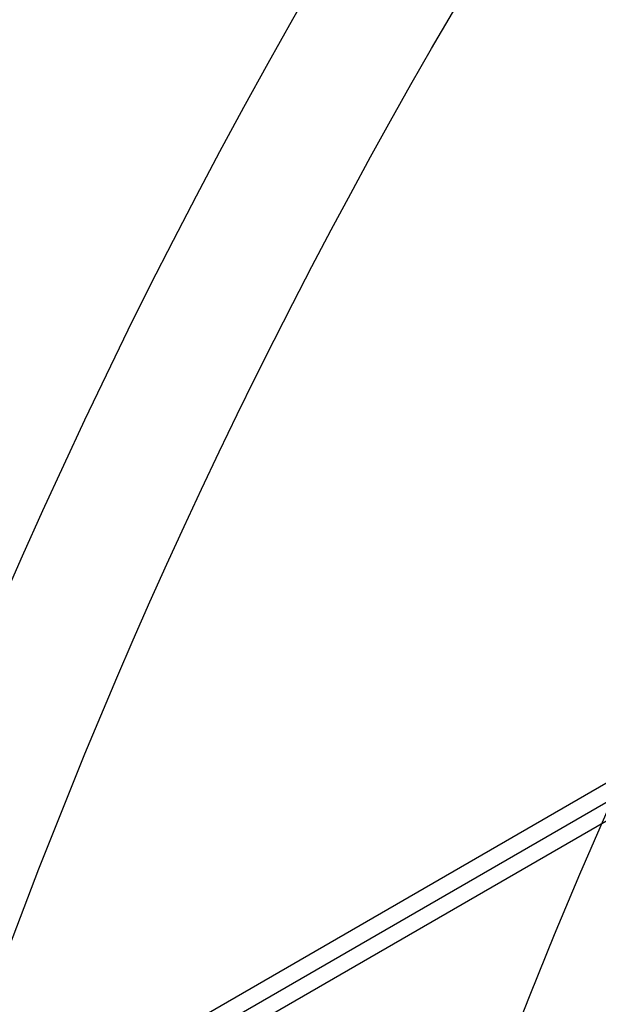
# Model space of a CAD drawing. Extents: x 16119 to 17321, y -6854 to -5812.
# Tile 17 of 68: x 16643 to 16651, y -6444 to -6430. Entities that reach past the tile are written whole.
import ezdxf

# ---------------------------------------------------------------- set-up
doc = ezdxf.new("R2010")
doc.units = 0
doc.layers.get('0').update_dxf_attribs({"linetype": 'CONTINUOUS'})
doc.layers.add('BLANCO_METALICO', color=7, linetype='CONTINUOUS')
doc.layers.add('COLOR', color=7, linetype='CONTINUOUS')

msp = doc.modelspace()

# ---------------------------------------------------------------- linework, layer by layer
for p, q in [((16663.54456279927, -6433.531114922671, 78.50723158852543), (16121.4216957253, -6746.525898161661, 78.50723158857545)), ((16121.53417125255, -6746.720711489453, 79.48160165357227), (16663.65703832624, -6433.725928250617, 79.48160165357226)), ((16121.64664677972, -6746.915524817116, 80.45597171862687), (16663.76951385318, -6433.920741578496, 80.45597171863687))]:
    msp.add_line(p, q)
at = {"extrusion": (0.1124755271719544, -0.1948133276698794, 0.974370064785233)}
msp.add_lwpolyline([(11209.04535549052, -13528.76850550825), (11208.52428587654, -13529.07329669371), (11208.00516621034, -13529.38294697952), (11207.48805976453, -13529.69743856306), (11206.97302964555, -13530.01675250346), (11206.46013876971, -13530.34086872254), (11205.94944983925, -13530.66976600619), (11205.44102531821, -13531.00342200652), (11204.93492740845, -13531.34181324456), (11204.43121802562, -13531.68491511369), (11203.92995877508, -13532.03270188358), (11203.43121092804, -13532.38514670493), (11202.93503539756, -13532.74222161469), (11202.44149271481, -13533.10389754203), (11201.95064300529, -13533.47014431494), (11201.4625459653, -13533.84093066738), (11200.97726083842, -13534.21622424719), (11200.49484639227, -13534.59599162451), (11200.01536089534, -13534.98019830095), (11199.53886209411, -13535.36880871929), (11199.06540719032, -13535.76178627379), (11198.59505281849, -13536.15909332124), (11198.1278550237, -13536.56069119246), (11197.66386923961, -13536.96654020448), (11197.20315026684, -13537.37659967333), (11196.74575225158, -13537.79082792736), (11196.2917286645, -13538.20918232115), (11195.84113228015, -13538.63161925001), (11195.39401515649, -13539.05809416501), (11194.95042861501, -13539.48856158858), (11194.51042322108, -13539.92297513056), (11194.07404876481, -13540.36128750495), (11193.64135424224, -13540.8034505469), (11193.21238783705, -13541.24941523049), (11192.78719690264, -13541.69913168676), (11192.36582794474, -13542.15254922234), (11191.94832660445, -13542.60961633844), (11191.53473764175, -13543.07028075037), (11191.12510491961, -13543.53448940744), (11190.7194713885, -13544.00218851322), (11190.31787907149, -13544.47332354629), (11189.92036904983, -13544.94783928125), (11189.52698144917, -13545.42567981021), (11189.13775542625, -13545.9067885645), (11188.75272915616, -13546.39110833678), (11188.37193982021, -13546.87858130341), (11187.99542359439, -13547.36914904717), (11187.62321563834, -13547.86275258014), (11187.255350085, -13548.35933236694), (11186.89186003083, -13548.85882834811), (11186.53277752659, -13549.36117996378), (11186.17813356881, -13549.86632617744), (11185.82795809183, -13550.3742055), (11185.48227996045, -13550.88475601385), (11185.14112696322, -13551.39791539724), (11184.80452580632, -13551.91362094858), (11184.47250210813, -13552.43180961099), (11184.14508039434, -13552.95241799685), (11183.82228409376, -13553.47538241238), (11183.50413553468, -13554.00063888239), (11183.19065594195, -13554.52812317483), (11182.88186543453, -13555.05777082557), (11182.57778302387, -13555.58951716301), (11182.27842661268, -13556.12329733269), (11181.98381299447, -13556.65904632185), (11181.69395785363, -13557.19669898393), (11181.40887576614, -13557.73619006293), (11181.12858020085, -13558.27745421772), (11180.85308352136, -13558.82042604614), (11180.58239698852, -13559.36504010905), (11180.31653076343, -13559.91123095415), (11180.05549391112, -13560.45893313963), (11179.79929440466, -13561.00808125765), (11179.54793912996, -13561.55860995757), (11179.30143389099, -13562.11045396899), (11179.05978341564, -13562.66354812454), (11178.82299136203, -13563.21782738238), (11178.59106032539, -13563.77322684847), (11178.36399184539, -13564.32968179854), (11178.14178641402, -13564.88712769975), (11177.9244434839, -13565.4455002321), (11177.71196147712, -13566.00473530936), (11177.50433779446, -13566.56476909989), (11177.30156882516, -13567.12553804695), (11177.10364995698, -13567.68697888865), (11176.91057558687, -13568.24902867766), (11176.72233913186, -13568.81162480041), (11176.53893304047, -13569.37470499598), (11176.36034880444, -13569.93820737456), (11176.18657697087, -13570.50207043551), (11176.01760715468, -13571.06623308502), (11175.8534280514, -13571.63063465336), (11175.69402745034, -13572.19521491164), (11175.53939224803, -13572.75991408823), (11175.38950846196, -13573.3246728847), (11175.24436124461, -13573.88943249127), (11175.10393489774, -13574.45413460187), (11174.96821288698, -13575.01872142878), (11174.83717785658, -13575.5831357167), (11174.71081164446, -13576.14732075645), (11174.58909529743, -13576.71122039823), (11174.47200908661, -13577.27477906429), (11174.35953252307, -13577.83794176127), (11174.2516443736, -13578.40065409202), (11174.14832267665, -13578.96286226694), (11174.04954475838, -13579.52451311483), (11173.95528724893, -13580.08555409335), (11173.86552609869, -13580.64593329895), (11173.78023659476, -13581.20559947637), (11173.69939337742, -13581.76450202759), (11173.62297045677, -13582.32259102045), (11173.55094122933, -13582.87981719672), (11173.48327849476, -13583.43613197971), (11173.41995447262, -13583.99148748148), (11173.36094081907, -13584.54583650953), (11173.30620864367, -13585.0991325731), (11173.25572852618, -13585.65132988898), (11173.20947053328, -13586.20238338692), (11173.16740423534, -13586.75224871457), (11173.12949872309, -13587.300882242), (11173.09572262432, -13587.8482410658), (11173.06604412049, -13588.39428301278), (11173.04043096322, -13588.93896664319), (11173.01885049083, -13589.4822512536), (11173.00126964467, -13590.02409687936), (11172.98765498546, -13590.56446429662), (11172.97797270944, -13591.10331502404), (11172.97218866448, -13591.64061132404), (11172.97026836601, -13592.17631620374)], dxfattribs=at)
at = {"extrusion": (0.1124755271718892, -0.1948133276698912, 0.9743700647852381)}
msp.add_lwpolyline([(11172.97026836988, -13590.89742625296), (11172.97206758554, -13590.37888533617), (11172.97748623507, -13589.85885209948), (11172.98655561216, -13589.33736006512), (11172.99930671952, -13588.81444340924), (11173.01577025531, -13588.29013696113), (11173.03597659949, -13587.7644762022), (11173.05995580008, -13587.23749726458), (11173.08773755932, -13586.70923692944), (11173.11935121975, -13586.17973262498), (11173.15482575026, -13585.64902242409), (11173.19418973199, -13585.11714504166), (11173.23747134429, -13584.58413983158), (11173.2846983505, -13584.05004678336), (11173.33589808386, -13583.51490651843), (11173.39109743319, -13582.97876028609), (11173.45032282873, -13582.44164995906), (11173.51360022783, -13581.90361802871), (11173.58095510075, -13581.36470759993), (11173.65241241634, -13580.8249623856), (11173.72799662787, -13580.28442670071), (11173.80773165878, -13579.74314545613), (11173.89164088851, -13579.20116415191), (11173.97974713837, -13578.65852887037), (11174.07207265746, -13578.1152862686), (11174.16863910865, -13577.57148357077), (11174.26946755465, -13577.02716855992), (11174.37457844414, -13576.48238956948), (11174.48399159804, -13575.93719547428), (11174.59772619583, -13575.39163568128), (11174.71580076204, -13574.84576011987), (11174.83823315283, -13574.29961923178), (11174.96504054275, -13573.75326396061), (11175.09623941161, -13573.206745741), (11175.23184553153, -13572.66011648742), (11175.37187395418, -13572.11342858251), (11175.51633899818, -13571.5667348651), (11175.66525423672, -13571.02008861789), (11175.81863248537, -13570.4735435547), (11175.9764857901, -13569.92715380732), (11176.13882541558, -13569.3809739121), (11176.30566183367, -13568.83505879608), (11176.47700471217, -13568.28946376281), (11176.65286290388, -13567.74424447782), (11176.83324443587, -13567.19945695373), (11177.01815649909, -13566.655157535), (11177.20760543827, -13566.11140288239), (11177.40159674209, -13565.56824995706), (11177.60013503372, -13565.02575600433), (11177.80322406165, -13564.48397853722), (11178.01086669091, -13563.94297531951), (11178.22306489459, -13563.40280434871), (11178.43981974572, -13562.86352383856), (11178.6611314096, -13562.32519220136), (11178.88699913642, -13561.78786802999), (11179.11742125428, -13561.25161007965), (11179.35239516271, -13560.71647724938), (11179.59191732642, -13560.18252856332), (11179.8359832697, -13559.64982315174), (11180.08458757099, -13559.11842023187), (11180.33772385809, -13558.58837908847), (11180.59538480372, -13558.05975905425), (11180.85756212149, -13557.53261949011), (11181.12424656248, -13557.00701976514), (11181.39542791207, -13556.48301923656), (11181.67109498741, -13555.96067722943), (11181.95123563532, -13555.44005301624), (11182.23583673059, -13554.9212057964), (11182.52488417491, -13554.40419467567), (11182.81836289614, -13553.88907864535), (11183.11625684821, -13553.37591656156), (11183.41854901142, -13552.86476712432), (11183.72522139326, -13552.35568885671), (11184.03625502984, -13551.84874008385), (11184.35162998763, -13551.34397891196), (11184.67132536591, -13550.8414632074), (11184.9953192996, -13550.34125057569), (11185.32358896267, -13549.84339834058), (11185.65611057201, -13549.34796352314), (11185.99285939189, -13548.8550028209), (11186.33380973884, -13548.36457258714), (11186.67893498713, -13547.87672881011), (11187.0282075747, -13547.39152709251), (11187.3815990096, -13546.90902263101), (11187.73907987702, -13546.42927019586), (11188.10061984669, -13545.95232411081), (11188.4661876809, -13545.47823823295), (11188.83575124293, -13545.00706593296), (11189.20927750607, -13544.53886007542), (11189.58673256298, -13544.07367299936), (11189.96808163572, -13543.61155649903), (11190.35328908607, -13543.15256180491), (11190.74231842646, -13542.69673956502), (11191.13513233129, -13542.2441398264), (11191.53169264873, -13541.79481201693), (11191.93196041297, -13541.34880492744), (11192.33589585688, -13540.90616669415), (11192.74345842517, -13540.46694478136), (11193.15460678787, -13540.03118596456), (11193.56929885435, -13539.59893631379), (11193.9874917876, -13539.17024117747), (11194.40914201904, -13538.74514516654), (11194.83420526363, -13538.32369213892), (11195.26263653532, -13537.90592518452), (11195.69439016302, -13537.49188661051), (11196.12941980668, -13537.08161792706), (11196.56767847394, -13536.67515983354), (11197.00911853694, -13536.27255220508), (11197.4536917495, -13535.87383407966), (11197.90134926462, -13535.47904364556), (11198.35204165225, -13535.08821822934), (11198.80571891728, -13534.70139428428), (11199.26233051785, -13534.31860737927), (11199.7218253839, -13533.93989218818), (11200.18415193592, -13533.56528247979), (11200.64925810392, -13533.1948111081), (11201.11709134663, -13532.82851000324), (11201.58759867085, -13532.46641016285), (11202.06072665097, -13532.10854164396), (11202.53642144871, -13531.75493355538), (11203.01462883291, -13531.40561405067), (11203.49529419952, -13531.06061032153), (11203.97836259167, -13530.71994859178), (11204.46377871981, -13530.38365411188), (11204.95148698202, -13530.05175115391), (11205.44143148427, -13529.72426300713), (11205.93355606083, -13529.40121197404), (11206.42780429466, -13529.08261936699), (11206.92411953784, -13528.7685055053)], dxfattribs=at)
at = {"extrusion": (0.1124755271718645, -0.1948133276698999, 0.9743700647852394)}
msp.add_lwpolyline([(11170.67026837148, -13592.17631619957), (11170.67206116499, -13591.6503776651), (11170.67746010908, -13591.12295147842), (11170.68649584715, -13590.59407044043), (11170.6991987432, -13590.06376798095), (11170.71559886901, -13589.53207815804), (11170.73572599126, -13588.99903565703), (11170.75960955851, -13588.46467578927), (11170.78727868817, -13587.92903449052), (11170.81876215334, -13587.39214831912), (11170.85408836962, -13586.85405445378), (11170.89328538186, -13586.31479069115), (11170.93638085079, -13585.77439544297), (11170.98340203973, -13585.23290773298), (11171.03437580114, -13584.69036719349), (11171.08932856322, -13584.1468140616), (11171.14828631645, -13583.60228917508), (11171.21127460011, -13583.05683396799), (11171.27831848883, -13582.51049046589), (11171.3494425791, -13581.9633012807), (11171.42467097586, -13581.41530960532), (11171.50402727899, -13580.86655920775), (11171.58753456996, -13580.31709442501), (11171.67521539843, -13579.76696015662), (11171.76709176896, -13579.21620185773), (11171.86318512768, -13578.66486553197), (11171.96351634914, -13578.11299772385), (11172.06810572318, -13577.56064551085), (11172.17697294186, -13577.00785649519), (11172.29013708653, -13576.45467879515), (11172.40761661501, -13575.9011610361), (11172.52942934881, -13575.34735234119), (11172.65559246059, -13574.79330232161), (11172.78612246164, -13574.23906106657), (11172.9210351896, -13573.68467913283), (11173.06034579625, -13573.13020753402), (11173.20406873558, -13572.57569772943), (11173.35221775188, -13572.02120161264), (11173.50480586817, -13571.46677149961), (11173.66184537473, -13570.91246011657), (11173.82334781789, -13570.35832058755), (11173.989323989, -13569.80440642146), (11174.15978391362, -13569.25077149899), (11174.33473684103, -13568.69747005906), (11174.5141912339, -13568.14455668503), (11174.69815475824, -13567.5920862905), (11174.88663427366, -13567.04011410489), (11175.07963582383, -13566.48869565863), (11175.27716462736, -13565.93788676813), (11175.47922506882, -13565.38774352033), (11175.68582069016, -13564.83832225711), (11175.89695418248, -13564.28967955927), (11176.11262737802, -13563.74187223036), (11176.3328412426, -13563.19495728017), (11176.55759586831, -13562.64899190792), (11176.78689046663, -13562.10403348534), (11177.02072336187, -13561.56013953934), (11177.259091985, -13561.0173677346), (11177.50199286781, -13560.47577585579), (11177.74942163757, -13559.93542178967), (11178.00137301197, -13559.39636350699), (11178.25784079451, -13558.85865904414), (11178.51881787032, -13558.32236648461), (11178.78429620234, -13557.78754394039), (11179.05426682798, -13557.25424953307), (11179.32871985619, -13556.72254137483), (11179.60764446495, -13556.19247754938), (11179.89102889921, -13555.66411609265), (11180.17886046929, -13555.13751497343), (11180.4711255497, -13554.61273207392), (11180.76780957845, -13554.08982517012), (11181.06889705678, -13553.56885191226), (11181.37437154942, -13553.04986980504), (11181.68421568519, -13552.53293618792), (11181.99841115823, -13552.0181082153), (11182.31693872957, -13551.50544283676), (11182.63977822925, -13550.9949967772), (11182.96690855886, -13550.48682651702), (11183.29830769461, -13549.98098827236), (11183.63395269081, -13549.47753797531), (11183.97381968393, -13548.97653125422), (11184.317883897, -13548.47802341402), (11184.66611964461, -13547.98206941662), (11185.01850033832, -13547.48872386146), (11185.37499849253, -13546.9980409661), (11185.73558573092, -13546.51007454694), (11186.10023279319, -13546.02487800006), (11186.46890954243, -13545.54250428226), (11186.8415849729, -13545.06300589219), (11187.21822721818, -13544.58643485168), (11187.59880355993, -13544.11284268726), (11187.98328043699, -13543.6422804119), (11188.37162345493, -13543.1747985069), (11188.76379739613, -13542.71044690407), (11189.15976623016, -13542.24927496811), (11189.55949312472, -13541.79133147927), (11189.96294045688, -13541.33666461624), (11190.37006982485, -13540.88532193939), (11190.78084206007, -13540.43735037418), (11191.1952172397, -13539.99279619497), (11191.61315469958, -13539.55170500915), (11192.03461304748, -13539.1141217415), (11192.45955017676, -13538.68009061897), (11192.8879232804, -13538.2496551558), (11193.31968886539, -13537.82285813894), (11193.7548027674, -13537.39974161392), (11194.19322016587, -13536.98034687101), (11194.63489559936, -13536.56471443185), (11195.07978298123, -13536.15288403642), (11195.5278356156, -13535.74489463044), (11195.97900621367, -13535.34078435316), (11196.4332469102, -13534.94059052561), (11196.89050928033, -13534.54434963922), (11197.35074435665, -13534.15209734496), (11197.81390264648, -13533.76386844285), (11198.27993414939, -13533.37969687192), (11198.74878837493, -13532.9996157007), (11199.22041436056, -13532.62365711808), (11199.69476068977, -13532.25185242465), (11200.17177551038, -13531.88423202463), (11200.65140655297, -13531.52082541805), (11201.13360114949, -13531.16166119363), (11201.61830625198, -13530.806767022), (11202.10546845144, -13530.45616964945), (11202.59503399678, -13530.10989489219), (11203.08694881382, -13529.767967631), (11203.58115852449, -13529.43041180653), (11204.07760846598, -13529.09725041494), (11204.57624370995, -13528.76850550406)], dxfattribs=at)
at = {"extrusion": (0.1124755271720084, -0.1948133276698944, 0.9743700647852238)}
msp.add_lwpolyline([(11202.68430957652, -13528.76850551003), (11202.20889475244, -13529.10362317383), (11201.73573128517, -13529.44281445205), (11201.26486832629, -13529.78605596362), (11200.79635472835, -13530.13332350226), (11200.33023902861, -13530.48459204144), (11199.86656943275, -13530.83983573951), (11199.40539379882, -13531.19902794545), (11198.94675962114, -13531.5621412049), (11198.49071401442, -13531.9291472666), (11198.03730369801, -13532.30001708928), (11197.58657498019, -13532.67472084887), (11197.13857374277, -13533.05322794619), (11196.69334542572, -13533.4355070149), (11196.25093501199, -13533.82152592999), (11195.81138701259, -13534.21125181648), (11195.37474545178, -13534.60465105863), (11194.9410538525, -13535.00168930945), (11194.51035522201, -13535.40233150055), (11194.08269203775, -13535.80654185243), (11193.65810623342, -13536.21428388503), (11193.23663918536, -13536.62552042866), (11192.81833169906, -13537.04021363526), (11192.40322399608, -13537.45832499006), (11191.99135570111, -13537.87981532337), (11191.58276582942, -13538.30464482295), (11191.1774927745, -13538.73277304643), (11190.77557429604, -13539.16415893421), (11190.37704750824, -13539.59876082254), (11189.98194886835, -13540.03653645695), (11189.59031416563, -13540.4774430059), (11189.20217851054, -13540.92143707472), (11188.81757632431, -13541.36847471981), (11188.43654132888, -13541.81851146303), (11188.05910653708, -13542.27150230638), (11187.6853042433, -13542.72740174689), (11187.31516601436, -13543.18616379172), (11186.9487226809, -13543.64774197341), (11186.58600432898, -13544.11208936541), (11186.22704029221, -13544.57915859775), (11185.87185914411, -13545.04890187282), (11185.52048869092, -13545.52127098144), (11185.17295596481, -13545.99621731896), (11184.82928721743, -13546.47369190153), (11184.48950791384, -13546.95364538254), (11184.15364272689, -13547.43602806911), (11183.82171553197, -13547.9207899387), (11183.49374940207, -13548.40788065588), (11183.16976660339, -13548.89724958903), (11182.8497885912, -13549.3888458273), (11182.5338360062, -13549.88261819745), (11182.22192867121, -13550.37851528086), (11181.91408558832, -13550.87648543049), (11181.61032493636, -13551.37647678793), (11181.31066406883, -13551.87843730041), (11181.01511951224, -13552.38231473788), (11180.7237069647, -13552.88805670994), (11180.43644129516, -13553.39561068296), (11180.15333654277, -13553.90492399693), (11179.87440591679, -13554.41594388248), (11179.59966179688, -13554.9286174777), (11179.32911573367, -13555.44289184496), (11179.06277844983, -13555.95871398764), (11178.80065984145, -13556.47603086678), (11178.54276897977, -13556.99478941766), (11178.28911411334, -13557.51493656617), (11178.03970267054, -13558.03641924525), (11177.79454126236, -13558.55918441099), (11177.55363568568, -13559.08317905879), (11177.31699092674, -13559.60835023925), (11177.08461116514, -13560.13464507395), (11176.85649977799, -13560.6620107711), (11176.6326593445, -13561.19039464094), (11176.41309165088, -13561.71974411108), (11176.19779769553, -13562.25000674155), (11175.98677769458, -13562.78113023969), (11175.78003108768, -13563.31306247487), (11175.57755654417, -13563.84575149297), (11175.37935196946, -13564.37914553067), (11175.18541451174, -13564.91319302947), (11174.99574056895, -13565.44784264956), (11174.81032579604, -13565.98304328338), (11174.62916511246, -13566.51874406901), (11174.45225270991, -13567.05489440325), (11174.27958206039, -13567.59144395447), (11174.11114592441, -13568.12834267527), (11173.94693635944, -13568.66554081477), (11173.78694472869, -13569.20298893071), (11173.63116170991, -13569.74063790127), (11173.4795773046, -13570.27843893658), (11173.33218084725, -13570.81634359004), (11173.18896101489, -13571.35430376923), (11173.04990583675, -13571.89227174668), (11172.91500270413, -13572.43020017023), (11172.78423838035, -13572.96804207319), (11172.65759901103, -13573.50575088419), (11172.53507013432, -13574.04328043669), (11172.41663669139, -13574.58058497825), (11172.30228303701, -13575.11761917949), (11172.19199295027, -13575.65433814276), (11172.08574964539, -13576.19069741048), (11171.98353578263, -13576.72665297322), (11171.88533347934, -13577.26216127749), (11171.79112432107, -13577.79717923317), (11171.70088937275, -13578.3316642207), (11171.61460918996, -13578.86557409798), (11171.53226383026, -13579.39886720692), (11171.45383286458, -13579.93150237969), (11171.37929538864, -13580.46343894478), (11171.30863003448, -13580.99463673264), (11171.2418149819, -13581.52505608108), (11171.17882797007, -13582.0546578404), (11171.11964630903, -13582.5834033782), (11171.06424689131, -13583.11125458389), (11171.01260620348, -13583.63817387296), (11170.96470033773, -13584.16412419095), (11170.92050500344, -13584.6890690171), (11170.87999553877, -13585.21297236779), (11170.84314692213, -13585.73579879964), (11170.80993378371, -13586.25751341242), (11170.78033041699, -13586.77808185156), (11170.75431079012, -13587.29747031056), (11170.73184855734, -13587.81564553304), (11170.71291707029, -13588.33257481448), (11170.69748938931, -13588.84822600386), (11170.68553829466, -13589.36256750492), (11170.67703629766, -13589.87556827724), (11170.67195565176, -13590.38719783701), (11170.67026836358, -13590.89742625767)], dxfattribs=at)
at = {"extrusion": (0, 0, -1)}
for centre in [(-16719.67974614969, -6471.509358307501, -89.37470231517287), (-16719.67974614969, -6471.509358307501, -46.50000292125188)]:
    msp.add_arc(centre, 70.9424557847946, 329.9999999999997, 149.9999999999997, dxfattribs=at)
for centre, radius, start, end in [((16719.67974614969, -6471.509358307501, 89.37470231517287), 73.2424557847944, 30.00000000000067, 210.0000000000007), ((16719.67974614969, -6471.509358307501, 68.68735261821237), 73.24245578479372, 91.17126672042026, 191.5820307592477), ((16719.67974614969, -6471.509358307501, 46.50000292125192), 71.7424557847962, 52.49999999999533, 187.5000000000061), ((16719.67974619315, -6471.509358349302, 88.63012703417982), 71.44457953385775, 30.00000004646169, 209.9999999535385), ((16719.67974614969, -6471.509358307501, 89.05580518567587), 71.21139006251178, 29.99999999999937, 209.9999999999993), ((16719.67974614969, -6471.509358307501, 67.93735261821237), 70.94245578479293, 93.83645893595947, 193.7167436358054)]:
    msp.add_arc(centre, radius, start, end)
at = {"layer": 'BLANCO_METALICO', "extrusion": (0, 0, -1)}
for centre, radius, start, end in [((-16719.67948292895, -6471.509358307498, -171.6470783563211), 99.0999999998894, 359.9999999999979, 180.0000000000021), ((-16719.67948292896, -6471.509358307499, -170.0309014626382), 98.69999999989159, 359.9999999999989, 180.0000000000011), ((-16719.67948292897, -6471.509358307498, -168.5309014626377), 98.6999999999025, 359.9999999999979, 180.0000000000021), ((-16719.67948292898, -6471.509358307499, -168.0309014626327), 98.19999999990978, 359.9999999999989, 180.0000000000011), ((-16719.67948292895, -6471.509358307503, -171.6470783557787), 99.49999999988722, 1.047441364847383e-12, 179.9999999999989), ((-16719.67948292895, -6471.509358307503, -170.8389899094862), 99.49999999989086, 1.047441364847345e-12, 179.9999999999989), ((-16719.67948292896, -6471.509358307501, -169.2809014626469), 99.49999999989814, 0, 180), ((-16719.67948292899, -6471.509358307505, -167.2309014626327), 98.19999999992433, 2.122615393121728e-12, 179.9999999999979)]:
    msp.add_arc(centre, radius, start, end, dxfattribs=at)
at = {"layer": 'BLANCO_METALICO'}
for centre, radius, start, end in [((16719.67948292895, -6471.509358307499, 170.030901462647), 99.49999999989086, 359.9999999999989, 180.0000000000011), ((16719.67948292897, -6471.509358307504, 168.5309014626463), 99.49999999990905, 1.57116204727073e-12, 179.9999999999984), ((16719.67948292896, -6471.509358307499, 171.6470783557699), 98.69999999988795, 359.9999999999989, 180.0000000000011), ((16719.67948292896, -6471.509358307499, 170.8389899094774), 98.69999999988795, 359.9999999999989, 180.0000000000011)]:
    msp.add_arc(centre, radius, start, end, dxfattribs=at)
at = {"layer": 'COLOR', "extrusion": (0, 0, -1)}
for centre, radius, start, end in [((-16719.67975328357, -6471.509375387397, 10.54089386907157), 152.392098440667, 333.3815781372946, 153.3815781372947), ((-16719.67975328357, -6471.509375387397, 20.93458762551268), 149.0000000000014, 4.246815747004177, 62.5163405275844), ((-16719.67975328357, -6471.509375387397, -18.68835025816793), 83.81579491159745, 333.3815781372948, 153.3815781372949), ((-16719.67975328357, -6471.509375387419, -26.2000005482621), 61.09154780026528, 333.3815781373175, 153.3815781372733), ((-16719.67975328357, -6471.509375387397, 10.54089386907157), 152.3920984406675, 153.3815781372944, 333.3815781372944), ((-16719.6797532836, -6471.509375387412, -22.44590218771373), 75.0000000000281, 333.3815781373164, 63.38157813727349), ((-16719.67975328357, -6471.509375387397, -43.50000292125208), 75.0000000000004, 243.3815781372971, 63.38157813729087), ((-16719.67975328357, -6471.509375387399, -32.97295255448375), 74.99999999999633, 243.3815781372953, 63.38157813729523), ((-16719.67975328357, -6471.509375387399, -33.39918206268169), 72.99999999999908, 243.3815781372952, 63.38157813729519), ((-16719.67975328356, -6471.509375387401, -43.50000292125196), 72.9999999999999, 243.3815781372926, 63.38157813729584), ((-16719.67975328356, -6471.509375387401, -43.50000292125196), 72.9999999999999, 243.3815781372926, 63.38157813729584), ((-16719.67975328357, -6471.509375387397, -17.30945272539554), 81.95014076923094, 352.6588318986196, 44.12347479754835), ((-16719.67975328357, -6471.509375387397, -18.68835025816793), 83.81579491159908, 153.3815781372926, 333.3815781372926)]:
    msp.add_arc(centre, radius, start, end, dxfattribs=at)
at = {"layer": 'COLOR'}
for centre, radius, start, end in [((16719.67975328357, -6471.509375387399, -35.79999945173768), 153, 26.61842186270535, 206.618421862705), ((16719.67975328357, -6471.509375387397, -11.46081713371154), 152.9999999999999, 26.61842186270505, 206.6184218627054), ((16719.67975328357, -6471.509375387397, -23.63040829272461), 153.0000000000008, 26.61842186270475, 206.6184218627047), ((16719.67975328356, -6471.509375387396, -10.90949982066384), 152.8342956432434, 26.61842186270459, 206.6184218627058), ((16719.67975328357, -6471.509375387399, -35.79999945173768), 150, 26.61842186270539, 206.618421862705), ((16719.67975328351, -6471.509375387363, -11.2691757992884), 148.9999999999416, 117.4836594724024, 175.7531842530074), ((16719.67975328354, -6471.509375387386, -30.59999945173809), 148.9999999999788, 117.4836594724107, 175.7531842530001), ((16719.67975328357, -6471.509375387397, -11.46081713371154), 153, 206.6184218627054, 26.61842186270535), ((16719.67975328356, -6471.509375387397, -35.79999945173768), 153, 206.6184218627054, 26.61842186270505), ((16719.67975328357, -6471.509375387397, -23.63040829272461), 153.0000000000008, 206.618421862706, 26.61842186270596), ((16719.67975328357, -6471.509375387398, -10.90949982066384), 152.8342956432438, 206.6184218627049, 26.6184218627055), ((16719.67975328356, -6471.509375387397, -35.79999945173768), 150, 206.6184218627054, 26.61842186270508)]:
    msp.add_arc(centre, radius, start, end, dxfattribs=at)

doc.saveas('drawing.dxf')
